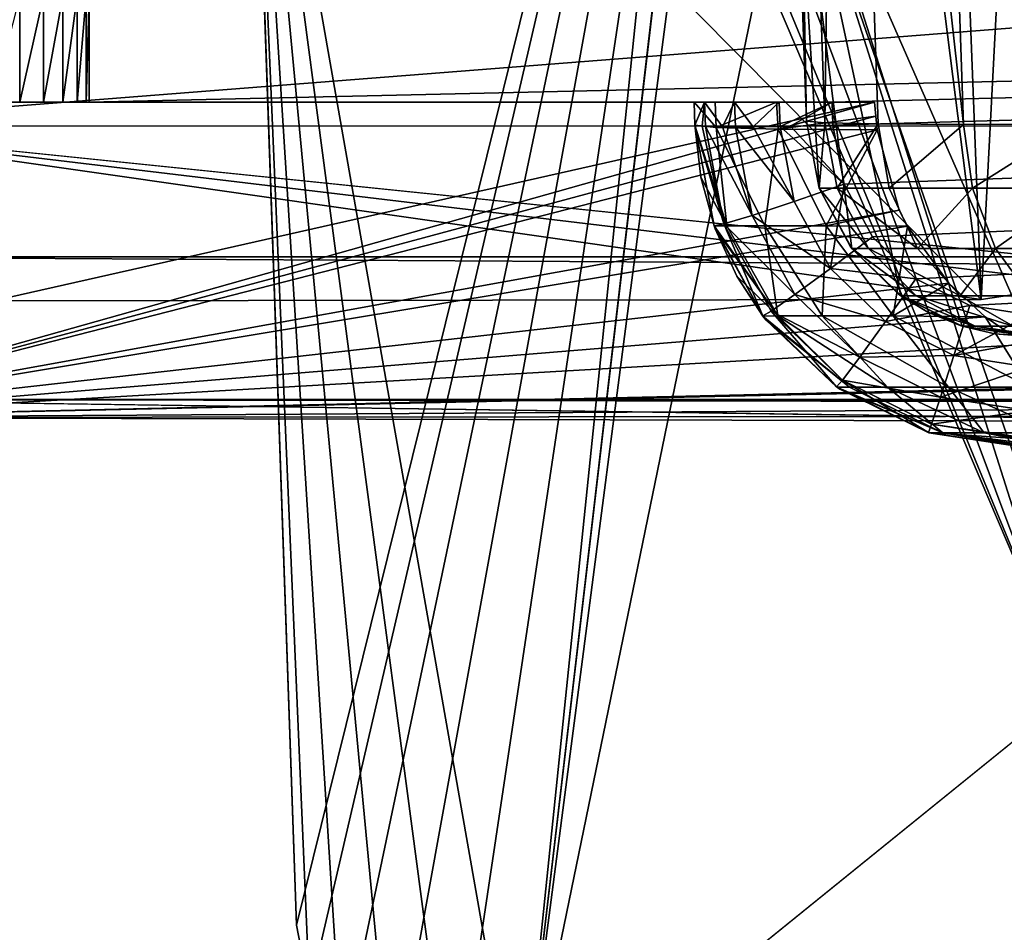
# Model space of a CAD drawing. Header units: millimetres. Extents: x -294 to 294, y -16 to 444.
# Tile 105 of 256: x -273 to -251, y 397 to 418. Entities that reach past the tile are written whole.
import ezdxf

# ---------------------------------------------------------------- set-up
doc = ezdxf.new("R2010")
doc.units = ezdxf.units.MM
doc.header["$LTSCALE"] = 65.185185
for name, color, linetype in [('1934', 7, 'CONTINUOUS'), ('1937', 7, 'CONTINUOUS'), ('1942', 7, 'CONTINUOUS'), ('1945', 7, 'CONTINUOUS'), ('1946', 7, 'CONTINUOUS'), ('1950', 7, 'CONTINUOUS'), ('1953', 7, 'CONTINUOUS'), ('1954', 7, 'CONTINUOUS'), ('1993', 7, 'CONTINUOUS'), ('2002', 7, 'CONTINUOUS'), ('2003', 7, 'CONTINUOUS'), ('2004', 7, 'CONTINUOUS'), ('2005', 7, 'CONTINUOUS'), ('2006', 7, 'CONTINUOUS'), ('2013', 7, 'CONTINUOUS'), ('2015', 7, 'CONTINUOUS'), ('2024', 7, 'CONTINUOUS'), ('2036', 7, 'CONTINUOUS'), ('2037', 7, 'CONTINUOUS'), ('2041', 7, 'CONTINUOUS'), ('2042', 7, 'CONTINUOUS'), ('2043', 7, 'CONTINUOUS'), ('2067', 7, 'CONTINUOUS'), ('2074', 7, 'CONTINUOUS'), ('2078', 7, 'CONTINUOUS'), ('2108', 7, 'CONTINUOUS'), ('2113', 7, 'CONTINUOUS')]:
    doc.layers.add(name, color=color, linetype=linetype)

msp = doc.modelspace()

# ---------------------------------------------------------------- linework, layer by layer
at = {"layer": '1934', "linetype": 'Continuous'}
for points in [[(278.35, 412.289, -2.547), (-277.383, 440, -3.515), (-278.35, 412.289, -2.547), (278.35, 412.289, -2.547)], [(277.383, 440, -3.515), (-277.383, 440, -3.515), (278.35, 412.289, -2.547), (277.383, 440, -3.515)]]:
    msp.add_3dface(points, dxfattribs=at)
at = {"layer": '1937', "linetype": 'Continuous'}
for points in [[(-278.248, 415.226, -4.668), (-277.453, 437.98, -5.466), (0, 437.011, -6.401), (-278.248, 415.226, -4.668)], [(0, 415.093, -5.636), (-278.248, 415.226, -4.668), (0, 437.011, -6.401), (0, 415.093, -5.636)]]:
    msp.add_3dface(points, dxfattribs=at)
at = {"layer": '1942', "linetype": 'Continuous'}
for points in [[(-278.385, 411.293, -19.348), (-278.248, 415.226, -4.668), (-251.028, 411.331, -19.254), (-278.385, 411.293, -19.348)], [(-278.248, 415.226, -4.668), (0, 415.093, -5.636), (-246.088, 411.924, -17.049), (-278.248, 415.226, -4.668)], [(-278.248, 415.226, -4.668), (-246.088, 411.924, -17.049), (-248.66, 411.691, -17.911), (-278.248, 415.226, -4.668)], [(-251.028, 411.331, -19.254), (-278.248, 415.226, -4.668), (-248.66, 411.691, -17.911), (-251.028, 411.331, -19.254)]]:
    msp.add_3dface(points, dxfattribs=at)
at = {"layer": '1945', "linetype": 'Continuous'}
for points in [[(-251.028, 411.331, -19.254), (-252.051, 437.891, -18.393), (-252.644, 424.085, -19.705), (-251.028, 411.331, -19.254)], [(-251.028, 411.331, -19.254), (-249.638, 437.883, -17.027), (-252.051, 437.891, -18.393), (-251.028, 411.331, -19.254)], [(-251.028, 411.331, -19.254), (-248.66, 411.691, -17.911), (-249.638, 437.883, -17.027), (-251.028, 411.331, -19.254)]]:
    msp.add_3dface(points, dxfattribs=at)
at = {"layer": '1946', "linetype": 'Continuous'}
for points in [[(-277.453, 437.98, -20.277), (-278.385, 411.293, -19.348), (-251.028, 411.331, -19.254), (-277.453, 437.98, -20.277)], [(-277.453, 437.98, -20.277), (-251.028, 411.331, -19.254), (-252.644, 424.085, -19.705), (-277.453, 437.98, -20.277)]]:
    msp.add_3dface(points, dxfattribs=at)
at = {"layer": '1950', "linetype": 'Continuous'}
for points in [[(-253.387, 415.44, -20.989), (-278.476, 408.687, -20.507), (-253.418, 415.75, -21), (-253.387, 415.44, -20.989)], [(-253.418, 415.75, -21), (-278.476, 408.687, -20.507), (-275.6, 410.75, -20.607), (-253.418, 415.75, -21)], [(-275.6, 415.75, -20.779), (-253.418, 415.75, -21), (-275.6, 410.75, -20.607), (-275.6, 415.75, -20.779)], [(-253.356, 415.13, -20.979), (-278.476, 408.687, -20.507), (-253.387, 415.44, -20.989), (-253.356, 415.13, -20.979)], [(-252.861, 413.333, -20.922), (-278.476, 408.687, -20.507), (-253.356, 415.13, -20.979), (-252.861, 413.333, -20.922)], [(-252.679, 412.972, -20.911), (-278.476, 408.687, -20.507), (-252.861, 413.333, -20.922), (-252.679, 412.972, -20.911)], [(-251.755, 411.697, -20.877), (-278.476, 408.687, -20.507), (-252.679, 412.972, -20.911), (-251.755, 411.697, -20.877)], [(-250.94, 410.946, -20.859), (-278.476, 408.687, -20.507), (-251.755, 411.697, -20.877), (-250.94, 410.946, -20.859)], [(-250.029, 410.324, -20.847), (-278.476, 408.687, -20.507), (-250.94, 410.946, -20.859), (-250.029, 410.324, -20.847)], [(-247.881, 409.392, -20.836), (-278.476, 408.687, -20.507), (-250.029, 410.324, -20.847), (-247.881, 409.392, -20.836)], [(-247.785, 409.363, -20.836), (-278.476, 408.687, -20.507), (-247.881, 409.392, -20.836), (-247.785, 409.363, -20.836)], [(-245.534, 408.888, -20.842), (-278.476, 408.687, -20.507), (-247.785, 409.363, -20.836), (-245.534, 408.888, -20.842)], [(-242.946, 408.716, -20.862), (-278.476, 408.687, -20.507), (-245.534, 408.888, -20.842), (-242.946, 408.716, -20.862)], [(-242.946, 408.593, -20.857), (-278.476, 408.687, -20.507), (-242.946, 408.716, -20.862), (-242.946, 408.593, -20.857)]]:
    msp.add_3dface(points, dxfattribs=at)
at = {"layer": '1953', "linetype": 'Continuous'}
for points in [[(-278.462, 409.091, -19.001), (-278.476, 408.687, -20.507), (-242.946, 408.593, -20.857), (-278.462, 409.091, -19.001)], [(278.462, 409.091, -19.001), (-278.462, 409.091, -19.001), (242.946, 408.593, -20.857), (278.462, 409.091, -19.001)], [(-278.462, 409.091, -19.001), (-242.946, 408.593, -20.857), (242.946, 408.256, -22.117), (-278.462, 409.091, -19.001)], [(242.946, 408.593, -20.857), (-278.462, 409.091, -19.001), (242.946, 408.256, -22.117), (242.946, 408.593, -20.857)]]:
    msp.add_3dface(points, dxfattribs=at)
at = {"layer": '1954', "linetype": 'Continuous'}
for points in [[(278.462, 409.091, -19.001), (-278.35, 412.289, -2.547), (-278.462, 409.091, -19.001), (278.462, 409.091, -19.001)], [(278.35, 412.289, -2.547), (-278.35, 412.289, -2.547), (278.462, 409.091, -19.001), (278.35, 412.289, -2.547)]]:
    msp.add_3dface(points, dxfattribs=at)
at = {"layer": '1993', "linetype": 'Continuous'}
for points in [[(-267.763, 437.59, -362.467), (-255.8, 440, -362.383), (-266.357, 397.326, -363.873), (-267.763, 437.59, -362.467)], [(-266.357, 397.326, -363.873), (-255.8, 440, -362.383), (-266.07, 395.822, -363.925), (-266.357, 397.326, -363.873)], [(-266.07, 395.822, -363.925), (-255.8, 440, -362.383), (-265.342, 394.477, -363.972), (-266.07, 395.822, -363.925)], [(-265.342, 394.477, -363.972), (-255.8, 440, -362.383), (-264.243, 393.415, -364.009), (-265.342, 394.477, -363.972)], [(-264.243, 393.415, -364.009), (-255.8, 440, -362.383), (-262.873, 392.735, -364.033), (-264.243, 393.415, -364.009)], [(-262.873, 392.735, -364.033), (-255.8, 440, -362.383), (-261.36, 392.5, -364.041), (-262.873, 392.735, -364.033)], [(-255.8, 440, -362.383), (-255.189, 422.5, -362.994), (-261.36, 392.5, -364.041), (-255.8, 440, -362.383)], [(-261.36, 392.5, -364.041), (75, 414, -363.29), (255.189, 422.5, -362.994), (-261.36, 392.5, -364.041)], [(-84.887, 422.5, -362.994), (-83.149, 422.188, -363.005), (-261.36, 392.5, -364.041), (-84.887, 422.5, -362.994)], [(-255.189, 422.5, -362.994), (-84.887, 422.5, -362.994), (-261.36, 392.5, -364.041), (-255.189, 422.5, -362.994)], [(261.36, 392.5, -364.041), (-261.36, 392.5, -364.041), (255.189, 422.5, -362.994), (261.36, 392.5, -364.041)], [(-83.149, 422.188, -363.005), (-81.628, 421.292, -363.036), (-261.36, 392.5, -364.041), (-83.149, 422.188, -363.005)], [(-81.628, 421.292, -363.036), (-80.513, 419.922, -363.084), (-261.36, 392.5, -364.041), (-81.628, 421.292, -363.036)], [(-80.513, 419.922, -363.084), (-79.943, 418.25, -363.142), (-261.36, 392.5, -364.041), (-80.513, 419.922, -363.084)], [(-79.943, 418.25, -363.142), (-79.374, 416.578, -363.2), (-261.36, 392.5, -364.041), (-79.943, 418.25, -363.142)], [(-79.374, 416.578, -363.2), (-78.26, 415.209, -363.248), (-261.36, 392.5, -364.041), (-79.374, 416.578, -363.2)], [(-78.26, 415.209, -363.248), (-76.74, 414.313, -363.28), (-261.36, 392.5, -364.041), (-78.26, 415.209, -363.248)], [(-76.74, 414.313, -363.28), (-75, 414, -363.29), (-261.36, 392.5, -364.041), (-76.74, 414.313, -363.28)], [(-75, 414, -363.29), (75, 414, -363.29), (-261.36, 392.5, -364.041), (-75, 414, -363.29)]]:
    msp.add_3dface(points, dxfattribs=at)
at = {"layer": '2002', "linetype": 'Continuous'}
for points in [[(-251.453, 410.734, -348.912), (-249.941, 410.5, -348.904), (-255.189, 422.5, -349.323), (-251.453, 410.734, -348.912)], [(-255.189, 422.5, -349.323), (-249.941, 410.5, -348.904), (-84.887, 422.5, -349.323), (-255.189, 422.5, -349.323)], [(-252.823, 411.414, -348.936), (-251.453, 410.734, -348.912), (-255.189, 422.5, -349.323), (-252.823, 411.414, -348.936)], [(-253.924, 412.476, -348.973), (-252.823, 411.414, -348.936), (-255.189, 422.5, -349.323), (-253.924, 412.476, -348.973)], [(-254.652, 413.822, -349.02), (-253.924, 412.476, -348.973), (-255.189, 422.5, -349.323), (-254.652, 413.822, -349.02)], [(-254.938, 415.326, -349.072), (-254.652, 413.822, -349.02), (-255.189, 422.5, -349.323), (-254.938, 415.326, -349.072)]]:
    msp.add_3dface(points, dxfattribs=at)
at = {"layer": '2003', "linetype": 'Continuous'}
for points in [[(-254.652, 413.822, -349.02), (-254.938, 415.326, -349.072), (-254.652, 413.823, -31.054), (-254.652, 413.822, -349.02)], [(-254.652, 413.823, -31.054), (-254.938, 415.326, -349.072), (-254.938, 415.326, -31.054), (-254.652, 413.823, -31.054)], [(-253.959, 412.523, -31.054), (-254.652, 413.822, -349.02), (-254.652, 413.823, -31.054), (-253.959, 412.523, -31.054)], [(-253.924, 412.476, -348.973), (-254.652, 413.822, -349.02), (-253.959, 412.523, -31.054), (-253.924, 412.476, -348.973)], [(-253.923, 412.476, -31.054), (-253.924, 412.476, -348.973), (-253.959, 412.523, -31.054), (-253.923, 412.476, -31.054)], [(-252.823, 411.414, -348.936), (-253.924, 412.476, -348.973), (-252.883, 411.457, -31.054), (-252.823, 411.414, -348.936)], [(-252.883, 411.457, -31.054), (-253.924, 412.476, -348.973), (-253.923, 412.476, -31.054), (-252.883, 411.457, -31.054)], [(-252.821, 411.413, -31.054), (-252.823, 411.414, -348.936), (-252.883, 411.457, -31.054), (-252.821, 411.413, -31.054)], [(-251.453, 410.734, -348.912), (-252.823, 411.414, -348.936), (-251.501, 410.749, -31.054), (-251.453, 410.734, -348.912)], [(-251.501, 410.749, -31.054), (-252.823, 411.414, -348.936), (-252.219, 411.049, -31.054), (-251.501, 410.749, -31.054)], [(-252.219, 411.049, -31.054), (-252.823, 411.414, -348.936), (-252.821, 411.413, -31.054), (-252.219, 411.049, -31.054)], [(-251.45, 410.733, -31.054), (-251.453, 410.734, -348.912), (-251.501, 410.749, -31.054), (-251.45, 410.733, -31.054)], [(-249.941, 410.5, -31.054), (-249.941, 410.5, -348.904), (-251.453, 410.734, -348.912), (-249.941, 410.5, -31.054)], [(-249.941, 410.5, -31.054), (-251.453, 410.734, -348.912), (-250.723, 410.561, -31.054), (-249.941, 410.5, -31.054)], [(-250.723, 410.561, -31.054), (-251.453, 410.734, -348.912), (-251.45, 410.733, -31.054), (-250.723, 410.561, -31.054)]]:
    msp.add_3dface(points, dxfattribs=at)
at = {"layer": '2004', "linetype": 'Continuous'}
for points in [[(-254.652, 413.823, -31.054), (-254.938, 415.326, -31.054), (-254.529, 415.286, -27.951), (-254.652, 413.823, -31.054)], [(-254.253, 413.823, -28.024), (-254.652, 413.823, -31.054), (-254.529, 415.286, -27.951), (-254.253, 413.823, -28.024)], [(-253.331, 415.262, -25.061), (-254.253, 413.823, -28.024), (-254.529, 415.286, -27.951), (-253.331, 415.262, -25.061)], [(-253.084, 413.823, -25.201), (-254.253, 413.823, -28.024), (-253.331, 415.262, -25.061), (-253.084, 413.823, -25.201)], [(-251.424, 415.253, -22.576), (-253.084, 413.823, -25.201), (-253.331, 415.262, -25.061), (-251.424, 415.253, -22.576)], [(-251.224, 413.823, -22.776), (-253.084, 413.823, -25.201), (-251.424, 415.253, -22.576), (-251.224, 413.823, -22.776)], [(-248.941, 415.262, -20.67), (-251.224, 413.823, -22.776), (-251.424, 415.253, -22.576), (-248.941, 415.262, -20.67)], [(-248.799, 413.823, -20.916), (-251.224, 413.823, -22.776), (-248.941, 415.262, -20.67), (-248.799, 413.823, -20.916)], [(-253.923, 412.476, -31.054), (-253.959, 412.523, -31.054), (-254.652, 413.823, -31.054), (-253.923, 412.476, -31.054)], [(-253.923, 412.476, -31.054), (-254.652, 413.823, -31.054), (-253.549, 412.476, -28.213), (-253.923, 412.476, -31.054)], [(-253.549, 412.476, -28.213), (-254.652, 413.823, -31.054), (-254.253, 413.823, -28.024), (-253.549, 412.476, -28.213)], [(-252.453, 412.476, -25.565), (-253.549, 412.476, -28.213), (-254.253, 413.823, -28.024), (-252.453, 412.476, -25.565)], [(-253.084, 413.823, -25.201), (-252.453, 412.476, -25.565), (-254.253, 413.823, -28.024), (-253.084, 413.823, -25.201)], [(-251.224, 413.823, -22.776), (-252.453, 412.476, -25.565), (-253.084, 413.823, -25.201), (-251.224, 413.823, -22.776)], [(-250.708, 412.476, -23.292), (-252.453, 412.476, -25.565), (-251.224, 413.823, -22.776), (-250.708, 412.476, -23.292)], [(-248.799, 413.823, -20.916), (-250.708, 412.476, -23.292), (-251.224, 413.823, -22.776), (-248.799, 413.823, -20.916)], [(-248.435, 412.476, -21.547), (-250.708, 412.476, -23.292), (-248.799, 413.823, -20.916), (-248.435, 412.476, -21.547)], [(-252.821, 411.413, -31.054), (-252.883, 411.457, -31.054), (-253.923, 412.476, -31.054), (-252.821, 411.413, -31.054)], [(-252.821, 411.413, -31.054), (-253.923, 412.476, -31.054), (-252.485, 411.412, -28.498), (-252.821, 411.413, -31.054)], [(-252.485, 411.412, -28.498), (-253.923, 412.476, -31.054), (-253.549, 412.476, -28.213), (-252.485, 411.412, -28.498)], [(-251.498, 411.413, -26.116), (-252.485, 411.412, -28.498), (-253.549, 412.476, -28.213), (-251.498, 411.413, -26.116)], [(-252.453, 412.476, -25.565), (-251.498, 411.413, -26.116), (-253.549, 412.476, -28.213), (-252.453, 412.476, -25.565)], [(-250.708, 412.476, -23.292), (-251.498, 411.413, -26.116), (-252.453, 412.476, -25.565), (-250.708, 412.476, -23.292)], [(-249.929, 411.413, -24.071), (-251.498, 411.413, -26.116), (-250.708, 412.476, -23.292), (-249.929, 411.413, -24.071)], [(-248.435, 412.476, -21.547), (-249.929, 411.413, -24.071), (-250.708, 412.476, -23.292), (-248.435, 412.476, -21.547)], [(-252.219, 411.049, -31.054), (-252.821, 411.413, -31.054), (-251.159, 410.733, -28.853), (-252.219, 411.049, -31.054)], [(-251.159, 410.733, -28.853), (-252.821, 411.413, -31.054), (-252.485, 411.412, -28.498), (-251.159, 410.733, -28.853)], [(-251.498, 411.413, -26.116), (-250.31, 410.733, -26.802), (-252.485, 411.412, -28.498), (-251.498, 411.413, -26.116)], [(-250.31, 410.733, -26.802), (-251.159, 410.733, -28.853), (-252.485, 411.412, -28.498), (-250.31, 410.733, -26.802)], [(-249.929, 411.413, -24.071), (-250.31, 410.733, -26.802), (-251.498, 411.413, -26.116), (-249.929, 411.413, -24.071)], [(-251.45, 410.733, -31.054), (-251.501, 410.749, -31.054), (-252.219, 411.049, -31.054), (-251.45, 410.733, -31.054)], [(-251.45, 410.733, -31.054), (-252.219, 411.049, -31.054), (-251.159, 410.733, -28.853), (-251.45, 410.733, -31.054)], [(-249.855, 410.5, -29.959), (-250.723, 410.561, -31.054), (-251.45, 410.733, -31.054), (-249.855, 410.5, -29.959)], [(-249.855, 410.5, -29.959), (-251.45, 410.733, -31.054), (-251.159, 410.733, -28.853), (-249.855, 410.5, -29.959)], [(-249.599, 410.5, -28.891), (-249.855, 410.5, -29.959), (-251.159, 410.733, -28.853), (-249.599, 410.5, -28.891)], [(-250.31, 410.733, -26.802), (-249.599, 410.5, -28.891), (-251.159, 410.733, -28.853), (-250.31, 410.733, -26.802)], [(-249.855, 410.5, -29.959), (-249.941, 410.5, -31.054), (-250.723, 410.561, -31.054), (-249.855, 410.5, -29.959)]]:
    msp.add_3dface(points, dxfattribs=at)
at = {"layer": '2005', "linetype": 'Continuous'}
for points in [[(-255.8, 440, -30.193), (-255.392, 440, -27.088), (-254.938, 415.326, -31.054), (-255.8, 440, -30.193)], [(-255.392, 440, -27.088), (-254.193, 440, -24.194), (-254.529, 415.286, -27.951), (-255.392, 440, -27.088)], [(-254.938, 415.326, -31.054), (-255.392, 440, -27.088), (-254.529, 415.286, -27.951), (-254.938, 415.326, -31.054)], [(-254.193, 440, -24.194), (-253.331, 415.262, -25.061), (-254.529, 415.286, -27.951), (-254.193, 440, -24.194)], [(-254.193, 440, -24.194), (-252.284, 440, -21.707), (-251.424, 415.253, -22.576), (-254.193, 440, -24.194)], [(-254.193, 440, -24.194), (-251.424, 415.253, -22.576), (-253.331, 415.262, -25.061), (-254.193, 440, -24.194)], [(-252.284, 440, -21.707), (-249.799, 440, -19.803), (-248.941, 415.262, -20.67), (-252.284, 440, -21.707)], [(-252.284, 440, -21.707), (-248.941, 415.262, -20.67), (-251.424, 415.253, -22.576), (-252.284, 440, -21.707)]]:
    msp.add_3dface(points, dxfattribs=at)
at = {"layer": '2006', "linetype": 'Continuous'}
for points in [[(-255.8, 440, -30.193), (-254.938, 415.326, -349.072), (-255.189, 422.5, -349.323), (-255.8, 440, -30.193)], [(-254.938, 415.326, -349.072), (-255.8, 440, -30.193), (-254.938, 415.326, -31.054), (-254.938, 415.326, -349.072)]]:
    msp.add_3dface(points, dxfattribs=at)
at = {"layer": '2013', "linetype": 'Continuous'}
for points in [[(-256.986, 415.75, -27.379), (-257.455, 415.75, -31.036), (-256.962, 415.181, -27.382), (-256.986, 415.75, -27.379)], [(-256.962, 415.181, -27.382), (-257.455, 415.75, -31.036), (-257.437, 415.238, -31.054), (-256.962, 415.181, -27.382)], [(-255.611, 415.75, -23.96), (-256.986, 415.75, -27.379), (-256.962, 415.181, -27.382), (-255.611, 415.75, -23.96)], [(-255.572, 415.144, -23.949), (-255.611, 415.75, -23.96), (-256.962, 415.181, -27.382), (-255.572, 415.144, -23.949)], [(-253.418, 415.75, -21), (-255.611, 415.75, -23.96), (-255.572, 415.144, -23.949), (-253.418, 415.75, -21)], [(-253.387, 415.44, -20.989), (-253.418, 415.75, -21), (-255.572, 415.144, -23.949), (-253.387, 415.44, -20.989)], [(-253.356, 415.13, -20.979), (-253.387, 415.44, -20.989), (-255.572, 415.144, -23.949), (-253.356, 415.13, -20.979)]]:
    msp.add_3dface(points, dxfattribs=at)
at = {"layer": '2015', "linetype": 'Continuous'}
for points in [[(-274.5, 415.75, -345), (-257.455, 415.75, -31.036), (-275.601, 415.75, -335.869), (-274.5, 415.75, -345)], [(-275.601, 415.75, -335.869), (-257.455, 415.75, -31.036), (-275.6, 415.75, -335.843), (-275.601, 415.75, -335.869)], [(-253.418, 415.75, -21), (-275.6, 415.75, -20.779), (-255.611, 415.75, -23.96), (-253.418, 415.75, -21)], [(-255.611, 415.75, -23.96), (-275.6, 415.75, -20.779), (-256.986, 415.75, -27.379), (-255.611, 415.75, -23.96)], [(-256.986, 415.75, -27.379), (-275.6, 415.75, -20.779), (-257.455, 415.75, -31.036), (-256.986, 415.75, -27.379)], [(-257.455, 415.75, -31.036), (-275.6, 415.75, -20.779), (-275.6, 415.75, -335.843), (-257.455, 415.75, -31.036)], [(-274.5, 415.75, -345), (-273.817, 415.75, -345.067), (-257.455, 415.75, -31.036), (-274.5, 415.75, -345)], [(-273.817, 415.75, -345.067), (-273.16, 415.75, -345.267), (-257.455, 415.75, -31.036), (-273.817, 415.75, -345.067)], [(-273.16, 415.75, -345.267), (-272.555, 415.75, -345.59), (-257.455, 415.75, -31.036), (-273.16, 415.75, -345.267)], [(-272.555, 415.75, -345.59), (-272.025, 415.75, -346.025), (-257.455, 415.75, -31.036), (-272.555, 415.75, -345.59)], [(-272.025, 415.75, -346.025), (-271.59, 415.75, -346.555), (-257.455, 415.75, -31.036), (-272.025, 415.75, -346.025)], [(-271.59, 415.75, -346.555), (-271.267, 415.75, -347.16), (-257.455, 415.75, -31.036), (-271.59, 415.75, -346.555)], [(-271.267, 415.75, -347.16), (-271.067, 415.75, -347.817), (-257.455, 415.75, -347.602), (-271.267, 415.75, -347.16)], [(-257.455, 415.75, -31.036), (-271.267, 415.75, -347.16), (-257.455, 415.75, -347.602), (-257.455, 415.75, -31.036)], [(-271.067, 415.75, -347.817), (-271, 415.75, -348.5), (-257.455, 415.75, -347.602), (-271.067, 415.75, -347.817)], [(-271, 415.75, -350.642), (-254.367, 415.75, -350.7), (-255.55, 415.75, -350.461), (-271, 415.75, -350.642)], [(-271, 415.75, -348.5), (-271, 415.75, -350.642), (-257.22, 415.75, -348.786), (-271, 415.75, -348.5)], [(-257.22, 415.75, -348.786), (-271, 415.75, -350.642), (-256.551, 415.75, -349.789), (-257.22, 415.75, -348.786)], [(-256.551, 415.75, -349.789), (-271, 415.75, -350.642), (-255.55, 415.75, -350.461), (-256.551, 415.75, -349.789)], [(-257.455, 415.75, -347.602), (-271, 415.75, -348.5), (-257.22, 415.75, -348.786), (-257.455, 415.75, -347.602)]]:
    msp.add_3dface(points, dxfattribs=at)
at = {"layer": '2024', "linetype": 'Continuous'}
for points in [[(-257.455, 415.75, -31.036), (-257.455, 415.75, -347.602), (-257.437, 415.238, -31.054), (-257.455, 415.75, -31.036)], [(-257.437, 415.238, -31.054), (-257.455, 415.75, -347.602), (-257.437, 415.238, -347.584), (-257.437, 415.238, -31.054)]]:
    msp.add_3dface(points, dxfattribs=at)
at = {"layer": '2036', "linetype": 'Continuous'}
for points in [[(-271, 420.65, -350.813), (-271, 415.75, -350.642), (-271, 419.858, -349.067), (-271, 420.65, -350.813)], [(-271, 415.75, -350.642), (-271, 418.132, -349.007), (-271, 419.858, -349.067), (-271, 415.75, -350.642)], [(-271, 418.132, -349.007), (-271, 415.75, -350.642), (-271, 418.132, -348.5), (-271, 418.132, -349.007)], [(-271, 418.132, -348.5), (-271, 415.75, -350.642), (-271, 415.75, -348.5), (-271, 418.132, -348.5)]]:
    msp.add_3dface(points, dxfattribs=at)
at = {"layer": '2037', "linetype": 'Continuous'}
for points in [[(-271, 420.65, -350.813), (-84.878, 420, -351.441), (-271, 415.75, -350.642), (-271, 420.65, -350.813)], [(-271, 415.75, -350.642), (-84.878, 420, -351.441), (-254.367, 415.75, -350.7), (-271, 415.75, -350.642)], [(-254.367, 415.75, -350.7), (-84.878, 420, -351.441), (-254.349, 415.238, -350.682), (-254.367, 415.75, -350.7)], [(-254.349, 415.238, -350.682), (-84.878, 420, -351.441), (-254.097, 413.915, -350.637), (-254.349, 415.238, -350.682)], [(-254.097, 413.915, -350.637), (-84.878, 420, -351.441), (-253.457, 412.732, -350.598), (-254.097, 413.915, -350.637)], [(-253.457, 412.732, -350.598), (-84.878, 420, -351.441), (-252.489, 411.797, -350.569), (-253.457, 412.732, -350.598)], [(-252.489, 411.797, -350.569), (-84.878, 420, -351.441), (-251.284, 411.198, -350.552), (-252.489, 411.797, -350.569)], [(-251.284, 411.198, -350.552), (-84.878, 420, -351.441), (-249.952, 410.992, -350.55), (-251.284, 411.198, -350.552)]]:
    msp.add_3dface(points, dxfattribs=at)
at = {"layer": '2041', "linetype": 'Continuous'}
for points in [[(-257.007, 412.984, -347.539), (-257.437, 415.238, -347.584), (-256.786, 413.024, -348.69), (-257.007, 412.984, -347.539)], [(-256.786, 413.024, -348.69), (-257.437, 415.238, -347.584), (-257.273, 415.21, -348.573), (-256.786, 413.024, -348.69)], [(-257.203, 415.205, -348.763), (-256.786, 413.024, -348.69), (-257.273, 415.21, -348.573), (-257.203, 415.205, -348.763)], [(-256.786, 413.024, -348.69), (-257.203, 415.205, -348.763), (-256.155, 413.215, -349.701), (-256.786, 413.024, -348.69)], [(-256.155, 413.215, -349.701), (-257.203, 415.205, -348.763), (-256.818, 415.195, -349.439), (-256.155, 413.215, -349.701)], [(-256.53, 415.194, -349.772), (-256.155, 413.215, -349.701), (-256.818, 415.195, -349.439), (-256.53, 415.194, -349.772)], [(-255.211, 413.528, -350.385), (-256.53, 415.194, -349.772), (-256.132, 415.196, -350.108), (-255.211, 413.528, -350.385)], [(-256.155, 413.215, -349.701), (-256.53, 415.194, -349.772), (-255.211, 413.528, -350.385), (-256.155, 413.215, -349.701)], [(-255.527, 415.205, -350.444), (-255.211, 413.528, -350.385), (-256.132, 415.196, -350.108), (-255.527, 415.205, -350.444)], [(-254.097, 413.915, -350.637), (-255.527, 415.205, -350.444), (-255.3, 415.21, -350.528), (-254.097, 413.915, -350.637)], [(-254.097, 413.915, -350.637), (-255.211, 413.528, -350.385), (-255.527, 415.205, -350.444), (-254.097, 413.915, -350.637)], [(-254.349, 415.238, -350.682), (-254.097, 413.915, -350.637), (-255.3, 415.21, -350.528), (-254.349, 415.238, -350.682)], [(-254.097, 413.915, -350.637), (-254.399, 412.026, -350.335), (-255.211, 413.528, -350.385), (-254.097, 413.915, -350.637)], [(-254.097, 413.915, -350.637), (-253.457, 412.732, -350.598), (-254.399, 412.026, -350.335), (-254.097, 413.915, -350.637)], [(-254.399, 412.026, -350.335), (-256.155, 413.215, -349.701), (-255.211, 413.528, -350.385), (-254.399, 412.026, -350.335)], [(-255.197, 411.442, -349.643), (-256.786, 413.024, -348.69), (-256.155, 413.215, -349.701), (-255.197, 411.442, -349.643)], [(-255.197, 411.442, -349.643), (-256.155, 413.215, -349.701), (-254.399, 412.026, -350.335), (-255.197, 411.442, -349.643)], [(-255.916, 410.966, -347.5), (-257.007, 412.984, -347.539), (-256.786, 413.024, -348.69), (-255.916, 410.966, -347.5)], [(-255.729, 411.07, -348.625), (-255.916, 410.966, -347.5), (-256.786, 413.024, -348.69), (-255.729, 411.07, -348.625)], [(-255.729, 411.07, -348.625), (-256.786, 413.024, -348.69), (-255.197, 411.442, -349.643), (-255.729, 411.07, -348.625)], [(-253.457, 412.732, -350.598), (-252.489, 411.797, -350.569), (-254.399, 412.026, -350.335), (-253.457, 412.732, -350.598)], [(-253.17, 410.839, -350.298), (-255.197, 411.442, -349.643), (-254.399, 412.026, -350.335), (-253.17, 410.839, -350.298)], [(-252.489, 411.797, -350.569), (-253.17, 410.839, -350.298), (-254.399, 412.026, -350.335), (-252.489, 411.797, -350.569)], [(-252.489, 411.797, -350.569), (-251.284, 411.198, -350.552), (-253.17, 410.839, -350.298), (-252.489, 411.797, -350.569)], [(-253.747, 410.042, -349.599), (-255.729, 411.07, -348.625), (-255.197, 411.442, -349.643), (-253.747, 410.042, -349.599)], [(-253.747, 410.042, -349.599), (-255.197, 411.442, -349.643), (-253.17, 410.839, -350.298), (-253.747, 410.042, -349.599)], [(-251.284, 411.198, -350.552), (-251.64, 410.079, -350.277), (-253.17, 410.839, -350.298), (-251.284, 411.198, -350.552)], [(-251.284, 411.198, -350.552), (-249.952, 410.992, -350.55), (-251.64, 410.079, -350.277), (-251.284, 411.198, -350.552)], [(-254.266, 409.373, -347.471), (-255.916, 410.966, -347.5), (-255.729, 411.07, -348.625), (-254.266, 409.373, -347.471)], [(-254.131, 409.527, -348.577), (-254.266, 409.373, -347.471), (-255.729, 411.07, -348.625), (-254.131, 409.527, -348.577)], [(-254.131, 409.527, -348.577), (-255.729, 411.07, -348.625), (-253.747, 410.042, -349.599), (-254.131, 409.527, -348.577)], [(-249.952, 410.992, -350.55), (-249.952, 410.386, -350.468), (-251.64, 410.079, -350.277), (-249.952, 410.992, -350.55)], [(-251.64, 410.079, -350.277), (-253.747, 410.042, -349.599), (-253.17, 410.839, -350.298), (-251.64, 410.079, -350.277)], [(-249.952, 410.386, -350.468), (-249.951, 409.817, -350.274), (-251.64, 410.079, -350.277), (-249.952, 410.386, -350.468)], [(-251.941, 409.146, -349.574), (-253.747, 410.042, -349.599), (-251.64, 410.079, -350.277), (-251.941, 409.146, -349.574)], [(-249.951, 409.817, -350.274), (-251.941, 409.146, -349.574), (-251.64, 410.079, -350.277), (-249.951, 409.817, -350.274)], [(-251.941, 409.146, -349.574), (-254.131, 409.527, -348.577), (-253.747, 410.042, -349.599), (-251.941, 409.146, -349.574)], [(-249.951, 409.817, -350.274), (-249.949, 408.837, -349.57), (-251.941, 409.146, -349.574), (-249.951, 409.817, -350.274)], [(-252.209, 408.351, -347.454), (-254.266, 409.373, -347.471), (-254.131, 409.527, -348.577), (-252.209, 408.351, -347.454)], [(-252.141, 408.539, -348.549), (-252.209, 408.351, -347.454), (-254.131, 409.527, -348.577), (-252.141, 408.539, -348.549)], [(-252.141, 408.539, -348.549), (-254.131, 409.527, -348.577), (-251.941, 409.146, -349.574), (-252.141, 408.539, -348.549)], [(-249.949, 408.837, -349.57), (-252.141, 408.539, -348.549), (-251.941, 409.146, -349.574), (-249.949, 408.837, -349.57)], [(-249.949, 408.837, -349.57), (-249.945, 408.22, -348.599), (-252.141, 408.539, -348.549), (-249.949, 408.837, -349.57)], [(-249.945, 408.2, -348.547), (-252.209, 408.351, -347.454), (-252.141, 408.539, -348.549), (-249.945, 408.2, -348.547)], [(-249.945, 408.22, -348.599), (-249.945, 408.2, -348.547), (-252.141, 408.539, -348.549), (-249.945, 408.22, -348.599)], [(-249.945, 408.2, -348.547), (-249.941, 408, -347.451), (-252.209, 408.351, -347.454), (-249.945, 408.2, -348.547)]]:
    msp.add_3dface(points, dxfattribs=at)
at = {"layer": '2042', "linetype": 'Continuous'}
for points in [[(-257.304, 414.07, -31.054), (-257.437, 415.238, -31.054), (-257.007, 412.984, -347.539), (-257.304, 414.07, -31.054)], [(-257.437, 415.238, -31.054), (-257.437, 415.238, -347.584), (-257.007, 412.984, -347.539), (-257.437, 415.238, -31.054)], [(-257.006, 412.983, -31.054), (-257.304, 414.07, -31.054), (-257.007, 412.984, -347.539), (-257.006, 412.983, -31.054)], [(-257.006, 412.983, -31.054), (-257.007, 412.984, -347.539), (-255.916, 410.966, -347.5), (-257.006, 412.983, -31.054)], [(-256.982, 412.916, -31.054), (-257.006, 412.983, -31.054), (-255.916, 410.966, -347.5), (-256.982, 412.916, -31.054)], [(-256.495, 411.853, -31.054), (-256.982, 412.916, -31.054), (-255.916, 410.966, -347.5), (-256.495, 411.853, -31.054)], [(-255.913, 410.962, -31.054), (-256.495, 411.853, -31.054), (-255.916, 410.966, -347.5), (-255.913, 410.962, -31.054)], [(-255.913, 410.962, -31.054), (-255.916, 410.966, -347.5), (-254.266, 409.373, -347.471), (-255.913, 410.962, -31.054)], [(-255.847, 410.876, -31.054), (-255.913, 410.962, -31.054), (-254.266, 409.373, -347.471), (-255.847, 410.876, -31.054)], [(-254.26, 409.368, -31.054), (-255.847, 410.876, -31.054), (-254.266, 409.373, -347.471), (-254.26, 409.368, -31.054)], [(-254.26, 409.368, -31.054), (-254.266, 409.373, -347.471), (-252.209, 408.351, -347.454), (-254.26, 409.368, -31.054)], [(-254.194, 409.322, -31.054), (-254.26, 409.368, -31.054), (-252.209, 408.351, -347.454), (-254.194, 409.322, -31.054)], [(-252.202, 408.349, -31.054), (-254.194, 409.322, -31.054), (-252.209, 408.351, -347.454), (-252.202, 408.349, -31.054)], [(-249.941, 408, -347.451), (-252.202, 408.349, -31.054), (-252.209, 408.351, -347.454), (-249.941, 408, -347.451)], [(-249.941, 408, -31.054), (-252.202, 408.349, -31.054), (-249.941, 408, -347.451), (-249.941, 408, -31.054)]]:
    msp.add_3dface(points, dxfattribs=at)
at = {"layer": '2043', "linetype": 'Continuous'}
for points in [[(-256.962, 415.181, -27.382), (-257.437, 415.238, -31.054), (-256.721, 412.984, -28.231), (-256.962, 415.181, -27.382)], [(-256.721, 412.984, -28.231), (-257.437, 415.238, -31.054), (-257.304, 414.07, -31.054), (-256.721, 412.984, -28.231)], [(-255.572, 415.144, -23.949), (-256.962, 415.181, -27.382), (-255.873, 412.984, -25.522), (-255.572, 415.144, -23.949)], [(-255.873, 412.984, -25.522), (-256.962, 415.181, -27.382), (-256.721, 412.984, -28.231), (-255.873, 412.984, -25.522)], [(-254.499, 412.984, -23.038), (-255.572, 415.144, -23.949), (-255.873, 412.984, -25.522), (-254.499, 412.984, -23.038)], [(-253.356, 415.13, -20.979), (-255.572, 415.144, -23.949), (-254.499, 412.984, -23.038), (-253.356, 415.13, -20.979)], [(-252.861, 413.333, -20.922), (-253.356, 415.13, -20.979), (-254.499, 412.984, -23.038), (-252.861, 413.333, -20.922)], [(-257.006, 412.983, -31.054), (-256.721, 412.984, -28.231), (-257.304, 414.07, -31.054), (-257.006, 412.983, -31.054)], [(-252.679, 412.972, -20.911), (-252.861, 413.333, -20.922), (-254.499, 412.984, -23.038), (-252.679, 412.972, -20.911)], [(-256.721, 412.984, -28.231), (-257.006, 412.983, -31.054), (-255.579, 410.964, -28.123), (-256.721, 412.984, -28.231)], [(-255.579, 410.964, -28.123), (-257.006, 412.983, -31.054), (-256.982, 412.916, -31.054), (-255.579, 410.964, -28.123)], [(-255.873, 412.984, -25.522), (-256.721, 412.984, -28.231), (-255.579, 410.964, -28.123), (-255.873, 412.984, -25.522)], [(-254.499, 412.984, -23.038), (-255.873, 412.984, -25.522), (-254.589, 410.964, -25.343), (-254.499, 412.984, -23.038)], [(-254.589, 410.964, -25.343), (-255.873, 412.984, -25.522), (-255.579, 410.964, -28.123), (-254.589, 410.964, -25.343)], [(-252.996, 410.964, -22.858), (-254.499, 412.984, -23.038), (-254.589, 410.964, -25.343), (-252.996, 410.964, -22.858)], [(-252.679, 412.972, -20.911), (-254.499, 412.984, -23.038), (-252.996, 410.964, -22.858), (-252.679, 412.972, -20.911)], [(-251.755, 411.697, -20.877), (-252.679, 412.972, -20.911), (-252.996, 410.964, -22.858), (-251.755, 411.697, -20.877)], [(-256.495, 411.853, -31.054), (-255.579, 410.964, -28.123), (-256.982, 412.916, -31.054), (-256.495, 411.853, -31.054)], [(-255.913, 410.962, -31.054), (-255.579, 410.964, -28.123), (-256.495, 411.853, -31.054), (-255.913, 410.962, -31.054)], [(-250.94, 410.946, -20.859), (-251.755, 411.697, -20.877), (-252.996, 410.964, -22.858), (-250.94, 410.946, -20.859)], [(-255.579, 410.964, -28.123), (-255.913, 410.962, -31.054), (-253.974, 409.369, -28.52), (-255.579, 410.964, -28.123)], [(-253.974, 409.369, -28.52), (-255.913, 410.962, -31.054), (-255.847, 410.876, -31.054), (-253.974, 409.369, -28.52)], [(-254.589, 410.964, -25.343), (-255.579, 410.964, -28.123), (-253.126, 409.369, -26.115), (-254.589, 410.964, -25.343)], [(-253.126, 409.369, -26.115), (-255.579, 410.964, -28.123), (-253.974, 409.369, -28.52), (-253.126, 409.369, -26.115)], [(-252.996, 410.964, -22.858), (-254.589, 410.964, -25.343), (-251.762, 409.369, -23.961), (-252.996, 410.964, -22.858)], [(-251.762, 409.369, -23.961), (-254.589, 410.964, -25.343), (-253.126, 409.369, -26.115), (-251.762, 409.369, -23.961)], [(-250.94, 410.946, -20.859), (-252.996, 410.964, -22.858), (-249.949, 409.369, -22.166), (-250.94, 410.946, -20.859)], [(-249.949, 409.369, -22.166), (-252.996, 410.964, -22.858), (-251.762, 409.369, -23.961), (-249.949, 409.369, -22.166)], [(-250.029, 410.324, -20.847), (-250.94, 410.946, -20.859), (-249.949, 409.369, -22.166), (-250.029, 410.324, -20.847)], [(-254.26, 409.368, -31.054), (-253.974, 409.369, -28.52), (-255.847, 410.876, -31.054), (-254.26, 409.368, -31.054)], [(-253.974, 409.369, -28.52), (-254.26, 409.368, -31.054), (-251.887, 408.349, -28.658), (-253.974, 409.369, -28.52)], [(-251.887, 408.349, -28.658), (-254.26, 409.368, -31.054), (-254.194, 409.322, -31.054), (-251.887, 408.349, -28.658)], [(-252.202, 408.349, -31.054), (-251.887, 408.349, -28.658), (-254.194, 409.322, -31.054), (-252.202, 408.349, -31.054)], [(-253.126, 409.369, -26.115), (-253.974, 409.369, -28.52), (-251.887, 408.349, -28.658), (-253.126, 409.369, -26.115)], [(-251.762, 409.369, -23.961), (-253.126, 409.369, -26.115), (-250.963, 408.349, -26.426), (-251.762, 409.369, -23.961)], [(-250.963, 408.349, -26.426), (-253.126, 409.369, -26.115), (-251.887, 408.349, -28.658), (-250.963, 408.349, -26.426)], [(-249.949, 409.369, -22.166), (-251.762, 409.369, -23.961), (-249.492, 408.349, -24.508), (-249.949, 409.369, -22.166)], [(-249.492, 408.349, -24.508), (-251.762, 409.369, -23.961), (-250.963, 408.349, -26.426), (-249.492, 408.349, -24.508)], [(-251.887, 408.349, -28.658), (-252.202, 408.349, -31.054), (-249.855, 408, -29.959), (-251.887, 408.349, -28.658)], [(-249.855, 408, -29.959), (-252.202, 408.349, -31.054), (-249.941, 408, -31.054), (-249.855, 408, -29.959)], [(-250.963, 408.349, -26.426), (-251.887, 408.349, -28.658), (-249.179, 408, -27.878), (-250.963, 408.349, -26.426)], [(-249.179, 408, -27.878), (-251.887, 408.349, -28.658), (-249.599, 408, -28.891), (-249.179, 408, -27.878)], [(-249.599, 408, -28.891), (-251.887, 408.349, -28.658), (-249.855, 408, -29.959), (-249.599, 408, -28.891)], [(-249.492, 408.349, -24.508), (-250.963, 408.349, -26.426), (-248.605, 408, -26.941), (-249.492, 408.349, -24.508)], [(-248.605, 408, -26.941), (-250.963, 408.349, -26.426), (-249.179, 408, -27.878), (-248.605, 408, -26.941)]]:
    msp.add_3dface(points, dxfattribs=at)
at = {"layer": '2067', "linetype": 'Continuous'}
for points in [[(-262.871, 392.734, -362.45), (-261.36, 392.5, -362.453), (-267.385, 426.773, -361.277), (-262.871, 392.734, -362.45)], [(-267.385, 426.773, -361.277), (-261.36, 392.5, -362.453), (-257.834, 426.606, -361.249), (-267.385, 426.773, -361.277)], [(-264.241, 393.414, -362.431), (-262.871, 392.734, -362.45), (-267.385, 426.773, -361.277), (-264.241, 393.414, -362.431)], [(-265.342, 394.476, -362.398), (-264.241, 393.414, -362.431), (-267.385, 426.773, -361.277), (-265.342, 394.476, -362.398)], [(-266.07, 395.822, -362.353), (-265.342, 394.476, -362.398), (-267.385, 426.773, -361.277), (-266.07, 395.822, -362.353)], [(-266.357, 397.326, -362.302), (-266.07, 395.822, -362.353), (-267.385, 426.773, -361.277), (-266.357, 397.326, -362.302)], [(-257.834, 426.606, -361.249), (-261.36, 392.5, -362.453), (-257.725, 423.488, -361.358), (-257.834, 426.606, -361.249)], [(-257.725, 423.488, -361.358), (-261.36, 392.5, -362.453), (-257.468, 422.375, -361.396), (-257.725, 423.488, -361.358)], [(-257.468, 422.375, -361.396), (-261.36, 392.5, -362.453), (-249, 402.5, -362.06), (-257.468, 422.375, -361.396)], [(-256.814, 421.438, -361.426), (-257.468, 422.375, -361.396), (-249, 402.5, -362.06), (-256.814, 421.438, -361.426)], [(-255.858, 420.814, -361.445), (-256.814, 421.438, -361.426), (-249, 402.5, -362.06), (-255.858, 420.814, -361.445)], [(-254.737, 420.593, -361.448), (-255.858, 420.814, -361.445), (-249, 402.5, -362.06), (-254.737, 420.593, -361.448)], [(-84.878, 420, -360.876), (-254.737, 420.593, -361.448), (-249, 404.131, -362.003), (-84.878, 420, -360.876)], [(-249, 404.131, -362.003), (-254.737, 420.593, -361.448), (-249, 402.5, -362.06), (-249, 404.131, -362.003)], [(-261.36, 392.5, -362.453), (0, 392.5, -361.54), (-249, 402.5, -362.06), (-261.36, 392.5, -362.453)]]:
    msp.add_3dface(points, dxfattribs=at)
at = {"layer": '2074', "linetype": 'Continuous'}
for points in [[(-267.763, 437.59, -362.467), (-266.357, 397.326, -363.873), (-267.763, 437.59, -360.9), (-267.763, 437.59, -362.467)], [(-267.763, 437.59, -360.9), (-266.357, 397.326, -363.873), (-267.635, 433.923, -361.028), (-267.763, 437.59, -360.9)], [(-267.635, 433.923, -361.028), (-266.357, 397.326, -363.873), (-267.577, 432.276, -361.085), (-267.635, 433.923, -361.028)], [(-267.577, 432.276, -361.085), (-266.357, 397.326, -363.873), (-267.443, 428.426, -361.219), (-267.577, 432.276, -361.085)], [(-266.357, 397.326, -363.873), (-267.385, 426.773, -361.277), (-267.443, 428.426, -361.219), (-266.357, 397.326, -363.873)], [(-266.357, 397.326, -363.873), (-266.357, 397.326, -362.302), (-267.385, 426.773, -361.277), (-266.357, 397.326, -363.873)]]:
    msp.add_3dface(points, dxfattribs=at)
at = {"layer": '2078', "linetype": 'Continuous'}
for points in [[(-266.357, 397.326, -363.873), (-266.07, 395.822, -363.925), (-266.357, 397.326, -362.302), (-266.357, 397.326, -363.873)], [(-266.07, 395.822, -363.925), (-266.07, 395.822, -362.353), (-266.357, 397.326, -362.302), (-266.07, 395.822, -363.925)]]:
    msp.add_3dface(points, dxfattribs=at)
at = {"layer": '2108', "linetype": 'Continuous'}
for points in [[(-257.455, 415.75, -347.602), (-257.22, 415.75, -348.786), (-257.437, 415.238, -347.584), (-257.455, 415.75, -347.602)], [(-257.437, 415.238, -347.584), (-257.22, 415.75, -348.786), (-257.273, 415.21, -348.573), (-257.437, 415.238, -347.584)], [(-257.22, 415.75, -348.786), (-257.203, 415.205, -348.763), (-257.273, 415.21, -348.573), (-257.22, 415.75, -348.786)], [(-257.22, 415.75, -348.786), (-256.551, 415.75, -349.789), (-256.818, 415.195, -349.439), (-257.22, 415.75, -348.786)], [(-257.203, 415.205, -348.763), (-257.22, 415.75, -348.786), (-256.818, 415.195, -349.439), (-257.203, 415.205, -348.763)], [(-256.551, 415.75, -349.789), (-256.53, 415.194, -349.772), (-256.818, 415.195, -349.439), (-256.551, 415.75, -349.789)], [(-256.551, 415.75, -349.789), (-255.55, 415.75, -350.461), (-256.132, 415.196, -350.108), (-256.551, 415.75, -349.789)], [(-256.53, 415.194, -349.772), (-256.551, 415.75, -349.789), (-256.132, 415.196, -350.108), (-256.53, 415.194, -349.772)], [(-255.55, 415.75, -350.461), (-255.527, 415.205, -350.444), (-256.132, 415.196, -350.108), (-255.55, 415.75, -350.461)], [(-255.55, 415.75, -350.461), (-254.367, 415.75, -350.7), (-255.527, 415.205, -350.444), (-255.55, 415.75, -350.461)], [(-255.527, 415.205, -350.444), (-254.367, 415.75, -350.7), (-255.3, 415.21, -350.528), (-255.527, 415.205, -350.444)], [(-254.367, 415.75, -350.7), (-254.349, 415.238, -350.682), (-255.3, 415.21, -350.528), (-254.367, 415.75, -350.7)]]:
    msp.add_3dface(points, dxfattribs=at)
at = {"layer": '2113', "linetype": 'Continuous'}
for points in [[(-273.16, 415.75, -345.267), (-272.555, 418.119, -345.59), (-272.555, 415.75, -345.59), (-273.16, 415.75, -345.267)], [(-272.555, 418.119, -345.59), (-272.025, 418.123, -346.025), (-272.555, 415.75, -345.59), (-272.555, 418.119, -345.59)], [(-272.555, 415.75, -345.59), (-272.025, 418.123, -346.025), (-272.025, 415.75, -346.025), (-272.555, 415.75, -345.59)], [(-272.025, 418.123, -346.025), (-271.59, 418.127, -346.555), (-272.025, 415.75, -346.025), (-272.025, 418.123, -346.025)], [(-272.025, 415.75, -346.025), (-271.59, 418.127, -346.555), (-271.59, 415.75, -346.555), (-272.025, 415.75, -346.025)], [(-271.59, 418.127, -346.555), (-271.267, 418.13, -347.16), (-271.59, 415.75, -346.555), (-271.59, 418.127, -346.555)], [(-271.59, 415.75, -346.555), (-271.267, 418.13, -347.16), (-271.267, 415.75, -347.16), (-271.59, 415.75, -346.555)], [(-271.267, 418.13, -347.16), (-271.067, 418.132, -347.817), (-271.267, 415.75, -347.16), (-271.267, 418.13, -347.16)], [(-271.267, 415.75, -347.16), (-271.067, 418.132, -347.817), (-271.067, 415.75, -347.817), (-271.267, 415.75, -347.16)], [(-271.067, 418.132, -347.817), (-271, 418.132, -348.5), (-271.067, 415.75, -347.817), (-271.067, 418.132, -347.817)], [(-271, 418.132, -348.5), (-271, 415.75, -348.5), (-271.067, 415.75, -347.817), (-271, 418.132, -348.5)]]:
    msp.add_3dface(points, dxfattribs=at)

doc.saveas('drawing.dxf')
